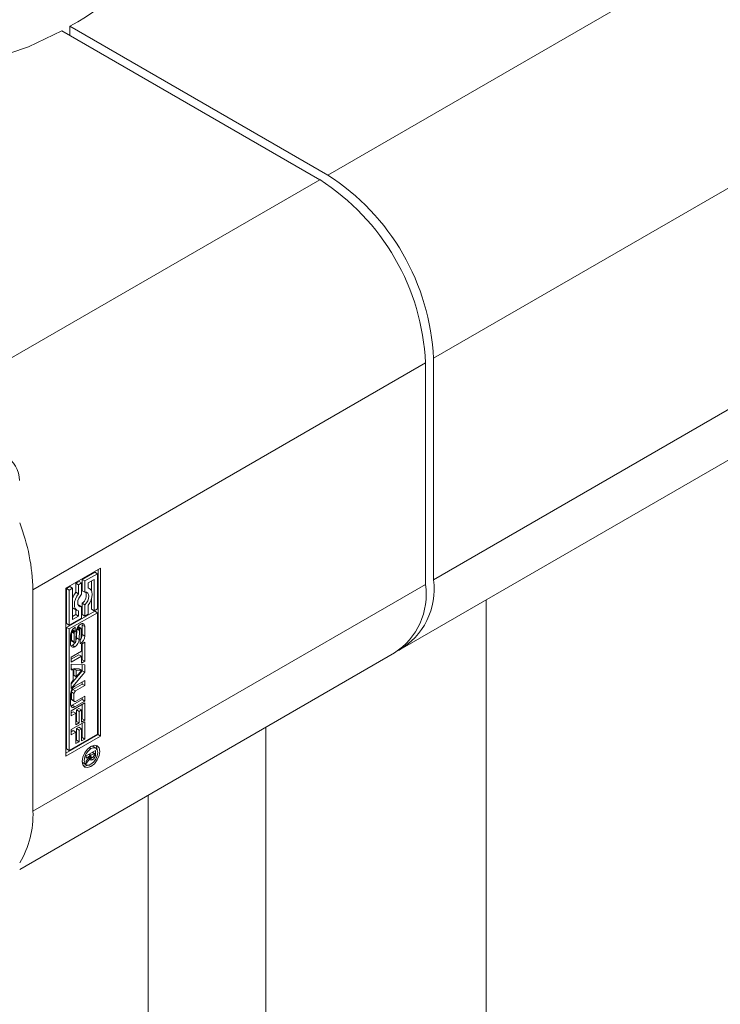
# Model space of a CAD drawing. Header units: millimetres. Extents: x 450 to 25135, y 150 to 17673.
# Tile 82 of 256: x 2933 to 3008, y 15503 to 15609. Entities that reach past the tile are written whole.
import ezdxf

# ---------------------------------------------------------------- set-up
doc = ezdxf.new("R2010")
doc.units = ezdxf.units.MM
doc.linetypes.add('SLD-Continua', pattern=[0])
doc.layers.add('COTAS', color=1, linetype='SLD-Continua')
doc.layers.add('OCULTA', color=8, linetype='SLD-Continua')

msp = doc.modelspace()

# ---------------------------------------------------------------- linework, layer by layer
at = {"color": 7, "linetype": 'SLD-Continua', "lineweight": 18, "ltscale": 30}
for p, q in [((2982.75, 15546.57), (2982.75, 15292.89)), ((2946.59, 15384.35), (2946.59, 15525.69))]:
    msp.add_line(p, q, dxfattribs=at)
at = {"layer": 'COTAS', "linetype": 'SLD-Continua', "lineweight": 18, "ltscale": 30}
for p, q in [((3007.81, 15616.25), (2965.8, 15592)), ((2964.95, 15591.51), (2937.37, 15607.44)), ((2938.22, 15607.93), (2938.22, 15606.95)), ((2938.22, 15607.93), (2965.8, 15592)), ((3019.12, 15596.65), (2977.12, 15572.41)), ((2922.95, 15567.27), (2964.95, 15591.51)), ((3019.12, 15572.97), (2977.12, 15548.73)), ((2977.12, 15572.41), (2977.12, 15548.73)), ((2934.27, 15547.67), (2976.27, 15571.92)), ((2976.27, 15548.24), (2976.27, 15571.92)), ((2973.8, 15541.4), (3015.8, 15565.65)), ((2937.8, 15547.83), (2941.51, 15549.98)), ((2940.88, 15549.53), (2939.55, 15548.76)), ((2941.16, 15549.37), (2939.83, 15548.6)), ((2940.88, 15549.53), (2941.16, 15549.37)), ((2941.16, 15545.61), (2941.16, 15549.37)), ((2941.23, 15532.18), (2941.23, 15549.81)), ((2941.51, 15549.98), (2941.51, 15532.01)), ((2934.27, 15523.99), (2976.27, 15548.24)), ((2939.2, 15548.56), (2938.85, 15548.36)), ((2938.85, 15548.36), (2938.85, 15547.4)), ((2938.85, 15548.36), (2939.13, 15548.2)), ((2939.48, 15548.4), (2939.13, 15548.2)), ((2939.13, 15548.2), (2939.13, 15547.24)), ((2939.2, 15548.56), (2939.48, 15548.4)), ((2939.48, 15547.18), (2939.48, 15548.4)), ((2939.55, 15548.76), (2939.55, 15547.55)), ((2939.55, 15548.76), (2939.83, 15548.6)), ((2939.83, 15548.6), (2939.83, 15547.39)), ((2940.18, 15548.4), (2940.81, 15548.76)), ((2940.18, 15547.84), (2940.18, 15548.4)), ((2940.53, 15548.6), (2940.53, 15547.57)), ((2940.81, 15548.76), (2940.81, 15545.41)), ((2934.27, 15547.67), (2934.27, 15523.99)), ((2937.8, 15529.87), (2937.8, 15547.83)), ((2938.22, 15548), (2937.87, 15547.79)), ((2937.87, 15547.79), (2937.87, 15544.04)), ((2937.87, 15547.79), (2938.15, 15547.63)), ((2938.5, 15547.83), (2938.15, 15547.63)), ((2938.15, 15547.63), (2938.15, 15543.87)), ((2938.22, 15548), (2938.5, 15547.83)), ((2938.5, 15544.48), (2938.5, 15547.83)), ((2938.85, 15547.4), (2939.13, 15547.24)), ((2939.55, 15547.55), (2939.83, 15547.39)), ((2940.33, 15547.79), (2940.18, 15547.88)), ((2939.2, 15546.02), (2939.12, 15546.01)), ((2939.2, 15546.02), (2939.48, 15545.86)), ((2939.55, 15546.22), (2939.55, 15545.01)), ((2939.55, 15546.22), (2939.83, 15546.06)), ((2939.83, 15546.06), (2939.83, 15544.84)), ((2940.18, 15545.05), (2940.18, 15546)), ((2940.53, 15546.68), (2940.53, 15545.57)), ((2940.88, 15545.37), (2937.87, 15543.63)), ((2941.16, 15545.21), (2938.15, 15543.47)), ((2938.85, 15545.01), (2938.5, 15544.81)), ((2938.7, 15545.62), (2938.98, 15545.45)), ((2938.85, 15545.53), (2938.85, 15545.01)), ((2938.85, 15545.01), (2939.13, 15544.84)), ((2939.13, 15545.4), (2939.13, 15544.84)), ((2939.48, 15544.64), (2939.48, 15545.86)), ((2939.55, 15545.01), (2939.83, 15544.84)), ((2939.83, 15544.84), (2940.18, 15545.05)), ((2940.53, 15545.57), (2940.81, 15545.41)), ((2940.81, 15545.41), (2941.16, 15545.61)), ((2940.88, 15545.37), (2941.16, 15545.21)), ((2941.16, 15532.21), (2941.16, 15545.21)), ((2937.87, 15544.04), (2938.15, 15543.87)), ((2938.15, 15543.87), (2939.48, 15544.64)), ((2939.13, 15544.84), (2938.5, 15544.48)), ((2939.53, 15543.88), (2939.53, 15542.87)), ((2939.53, 15543.88), (2939.81, 15543.72)), ((2937.87, 15543.63), (2937.87, 15530.64)), ((2938.15, 15543.47), (2937.87, 15543.63)), ((2938.15, 15543.47), (2938.15, 15530.48)), ((2938.3, 15541.83), (2938.3, 15542.84)), ((2938.4, 15543.15), (2938.4, 15542.29)), ((2938.4, 15543.15), (2938.68, 15542.99)), ((2938.41, 15543.23), (2938.69, 15543.07)), ((2938.44, 15543.31), (2938.72, 15543.15)), ((2938.48, 15543.36), (2938.75, 15543.2)), ((2938.5, 15543.39), (2938.78, 15543.23)), ((2938.5, 15543.39), (2938.77, 15543.23)), ((2938.68, 15542.99), (2938.68, 15542.12)), ((2938.78, 15543.23), (2938.77, 15543.23)), ((2938.78, 15543.65), (2938.78, 15543.23)), ((2938.87, 15542.23), (2938.89, 15543.19)), ((2938.96, 15543.48), (2938.94, 15542.51)), ((2938.96, 15543.48), (2939.24, 15543.31)), ((2938.97, 15543.53), (2939.24, 15543.37)), ((2939, 15543.59), (2939.26, 15543.44)), ((2939.04, 15543.66), (2939.29, 15543.51)), ((2939.07, 15543.71), (2939.34, 15543.56)), ((2939.07, 15543.71), (2939.34, 15543.55)), ((2939.38, 15543.56), (2939.1, 15543.72)), ((2939.24, 15543.31), (2939.22, 15542.35)), ((2939.43, 15542.57), (2939.43, 15543.43)), ((2939.53, 15542.87), (2939.81, 15542.71)), ((2939.81, 15543.72), (2939.81, 15542.71)), ((2938.4, 15542.29), (2938.68, 15542.12)), ((2938.41, 15542.19), (2938.7, 15542.03)), ((2938.45, 15542.16), (2938.73, 15541.99)), ((2938.94, 15542.51), (2939.22, 15542.35)), ((2939.33, 15541.9), (2939.33, 15542.32)), ((2939.36, 15541.91), (2939.33, 15541.93)), ((2939.45, 15541.86), (2939.81, 15542.06)), ((2939.45, 15541.11), (2939.45, 15541.86)), ((2939.53, 15541.9), (2939.53, 15540.17)), ((2939.81, 15542.06), (2939.81, 15540.01)), ((2932.85, 15517.76), (2972.95, 15540.91)), ((2938.35, 15540.47), (2939.45, 15541.11)), ((2939.17, 15540.72), (2938.35, 15540.24)), ((2938.76, 15541.57), (2938.48, 15541.73)), ((2939.17, 15540.72), (2939.45, 15540.55)), ((2939.45, 15540.55), (2938.35, 15539.92)), ((2938.35, 15539.92), (2938.35, 15540.47)), ((2938.35, 15539.69), (2939.81, 15539.64)), ((2938.35, 15539.1), (2938.35, 15539.69)), ((2939.45, 15539.81), (2939.45, 15540.55)), ((2939.53, 15540.17), (2939.45, 15540.13)), ((2939.81, 15540.01), (2939.45, 15539.81)), ((2939.53, 15540.17), (2939.81, 15540.01)), ((2938.35, 15539.23), (2938.59, 15539.09)), ((2938.59, 15539.09), (2938.35, 15539.1)), ((2939.53, 15539), (2938.35, 15537.6)), ((2939.81, 15538.84), (2938.35, 15537.1)), ((2938.59, 15537.98), (2938.59, 15539.09)), ((2938.63, 15539.25), (2938.63, 15538.52)), ((2939.21, 15539.22), (2938.63, 15539.25)), ((2938.63, 15539.25), (2938.91, 15539.08)), ((2939.49, 15539.05), (2938.91, 15539.08)), ((2938.91, 15539.08), (2938.91, 15538.36)), ((2938.91, 15538.36), (2939.49, 15539.05)), ((2939.21, 15539.22), (2939.49, 15539.05)), ((2939.53, 15539.65), (2939.53, 15539)), ((2939.53, 15539), (2939.81, 15538.84)), ((2939.81, 15539.64), (2939.81, 15538.84)), ((2938.35, 15537.69), (2938.59, 15537.98)), ((2938.35, 15537.1), (2938.35, 15537.69)), ((2939.53, 15537.58), (2938.52, 15537)), ((2938.63, 15538.52), (2938.91, 15538.36)), ((2938.76, 15537.36), (2939.81, 15537.97)), ((2939.53, 15537.8), (2939.53, 15537.58)), ((2939.53, 15537.58), (2939.81, 15537.42)), ((2939.81, 15537.97), (2939.81, 15537.42)), ((2938.3, 15535.4), (2938.3, 15536.57)), ((2938.38, 15536.75), (2938.38, 15535.97)), ((2938.38, 15536.75), (2938.66, 15536.58)), ((2938.52, 15537), (2938.81, 15536.84)), ((2938.66, 15536.58), (2938.66, 15535.81)), ((2939.81, 15537.42), (2938.81, 15536.84)), ((2938.35, 15534.71), (2939.81, 15535.56)), ((2938.38, 15535.97), (2938.66, 15535.81)), ((2938.42, 15535.88), (2938.71, 15535.71)), ((2939.53, 15535.92), (2938.47, 15535.31)), ((2939.81, 15535.75), (2938.76, 15535.14)), ((2938.81, 15535.72), (2939.81, 15536.3)), ((2939.53, 15536.14), (2939.53, 15535.92)), ((2939.53, 15535.92), (2939.81, 15535.75)), ((2939.81, 15536.3), (2939.81, 15535.75)), ((2939.81, 15535.56), (2939.81, 15533.71)), ((2938.35, 15534.17), (2938.35, 15534.71)), ((2938.56, 15534.62), (2938.35, 15534.49)), ((2938.85, 15534.46), (2938.35, 15534.17)), ((2938.47, 15535.31), (2938.76, 15535.14)), ((2938.56, 15534.62), (2938.85, 15534.46)), ((2938.85, 15533.22), (2938.85, 15534.46)), ((2939.17, 15534.97), (2938.92, 15534.82)), ((2938.92, 15534.82), (2938.92, 15533.59)), ((2938.92, 15534.82), (2939.2, 15534.66)), ((2939.17, 15534.97), (2939.45, 15534.81)), ((2939.45, 15534.81), (2939.2, 15534.66)), ((2939.2, 15534.66), (2939.2, 15533.42)), ((2939.45, 15533.5), (2939.45, 15534.81)), ((2939.53, 15535.4), (2939.53, 15533.87)), ((2938.35, 15532.71), (2939.81, 15533.55)), ((2938.92, 15533.59), (2938.85, 15533.54)), ((2939.2, 15533.42), (2938.85, 15533.22)), ((2938.92, 15533.59), (2939.2, 15533.42)), ((2939.53, 15533.87), (2939.45, 15533.83)), ((2939.81, 15533.71), (2939.45, 15533.5)), ((2939.53, 15533.87), (2939.81, 15533.71)), ((2939.53, 15533.39), (2939.53, 15531.87)), ((2939.81, 15533.55), (2939.81, 15531.7)), ((2938.35, 15532.16), (2938.35, 15532.71)), ((2938.56, 15532.61), (2938.35, 15532.48)), ((2938.85, 15532.45), (2938.35, 15532.16)), ((2938.56, 15532.61), (2938.85, 15532.45)), ((2938.85, 15531.21), (2938.85, 15532.45)), ((2939.17, 15532.96), (2938.92, 15532.82)), ((2938.92, 15532.82), (2938.92, 15531.58)), ((2938.92, 15532.82), (2939.2, 15532.65)), ((2939.17, 15532.96), (2939.45, 15532.8)), ((2939.45, 15532.8), (2939.2, 15532.65)), ((2939.2, 15532.65), (2939.2, 15531.41)), ((2939.45, 15531.5), (2939.45, 15532.8)), ((2937.8, 15530.2), (2941.23, 15532.18)), ((2941.51, 15532.01), (2937.8, 15529.87)), ((2938.15, 15530.48), (2941.16, 15532.21)), ((2938.92, 15531.58), (2938.85, 15531.53)), ((2939.2, 15531.41), (2938.85, 15531.21)), ((2938.92, 15531.58), (2939.2, 15531.41)), ((2939.53, 15531.87), (2939.45, 15531.82)), ((2939.81, 15531.7), (2939.45, 15531.5)), ((2939.53, 15531.87), (2939.81, 15531.7)), ((2941.51, 15532.01), (2941.23, 15532.18)), ((2937.87, 15530.64), (2938.15, 15530.48)), ((2939.96, 15529.89), (2940.98, 15530.47)), ((2940.48, 15530.68), (2940.29, 15530.79)), ((2940.71, 15530.89), (2940.51, 15530.94)), ((2940.61, 15530.26), (2940.81, 15530.15)), ((2940.69, 15530.31), (2940.69, 15530.25)), ((2940.69, 15530.25), (2940.98, 15530.09)), ((2940.99, 15530.73), (2940.71, 15530.89)), ((2940.98, 15530.47), (2940.98, 15530.09)), ((2939.55, 15529.27), (2939.69, 15529.12)), ((2940.43, 15529.93), (2939.96, 15529.66)), ((2939.96, 15529.35), (2940.43, 15529.93)), ((2939.96, 15529.66), (2939.96, 15529.89)), ((2940.35, 15529.6), (2939.96, 15529.09)), ((2939.96, 15529.09), (2939.96, 15529.35)), ((2940.22, 15529.68), (2940.35, 15529.6)), ((2940.23, 15530.04), (2940.43, 15529.93)), ((2940.28, 15530.07), (2940.48, 15529.96)), ((2940.35, 15529.83), (2940.53, 15529.72)), ((2940.35, 15529.82), (2940.54, 15529.71)), ((2940.65, 15529.5), (2940.36, 15529.66)), ((2940.37, 15529.66), (2940.65, 15529.5)), ((2940.67, 15529.51), (2940.39, 15529.67)), ((2940.39, 15529.52), (2940.5, 15529.45)), ((2940.43, 15529.93), (2940.48, 15529.9)), ((2940.81, 15530.15), (2940.48, 15529.96)), ((2940.48, 15529.96), (2940.48, 15529.9)), ((2940.65, 15529.5), (2940.65, 15529.5)), ((2940.73, 15529.79), (2940.87, 15529.71)), ((2940.81, 15530.06), (2940.81, 15530.15)), ((2940.81, 15530.03), (2940.81, 15530.06)), ((2940.81, 15530), (2940.81, 15530.03)), ((2940.81, 15530), (2940.95, 15529.92)), ((2939.69, 15529.12), (2939.97, 15528.95)), ((2940.48, 15528.76), (2940.22, 15528.91))]:
    msp.add_line(p, q, dxfattribs=at)
at = {"layer": 'COTAS', "linetype": 'SLD-Continua', "lineweight": 18, "ltscale": 30, "flags": 128}
for points in [[(2937.37, 15607.44), (2933.78, 15605.73), (2929.78, 15604.37), (2925.46, 15603.38), (2920.93, 15602.79), (2916.29, 15602.61), (2911.66, 15602.84), (2907.15, 15603.49), (2902.86, 15604.52), (2898.91, 15605.93), (2895.37, 15607.68), (2892.35, 15609.72), (2889.91, 15612), (2888.11, 15614.47), (2887, 15617.08), (2886.59, 15619.75), (2886.59, 15619.92)], [(2939.13, 15547.24), (2938.95, 15546.96), (2938.82, 15546.66), (2938.73, 15546.36), (2938.7, 15546.07), (2938.73, 15545.82), (2938.82, 15545.61), (2938.95, 15545.47), (2939.13, 15545.4)], [(2939.48, 15545.86), (2939.31, 15545.85), (2939.17, 15545.93), (2939.09, 15546.07), (2939.06, 15546.27), (2939.09, 15546.51), (2939.17, 15546.76), (2939.31, 15546.99), (2939.48, 15547.18)], [(2939.83, 15547.39), (2940, 15547.39), (2940.14, 15547.31), (2940.23, 15547.17), (2940.26, 15546.97), (2940.23, 15546.73), (2940.14, 15546.49), (2940, 15546.25), (2939.83, 15546.06)], [(2940.18, 15546), (2940.36, 15546.28), (2940.5, 15546.58), (2940.58, 15546.89), (2940.61, 15547.17), (2940.58, 15547.43), (2940.5, 15547.63), (2940.36, 15547.77), (2940.18, 15547.84)], [(2939.53, 15543.88), (2939.52, 15543.98), (2939.51, 15544.04)], [(2938.41, 15543.25), (2938.41, 15543.24), (2938.41, 15543.23)], [(2938.96, 15543.49), (2938.96, 15543.49), (2938.96, 15543.48), (2938.96, 15543.48)], [(2938.33, 15541.67), (2938.39, 15541.69), (2938.48, 15541.73)], [(2938.33, 15535.25), (2938.38, 15535.26), (2938.47, 15535.31)], [(2940.48, 15528.76), (2940.12, 15528.64), (2939.82, 15528.69), (2939.62, 15528.93), (2939.55, 15529.3), (2939.62, 15529.76), (2939.82, 15530.22), (2940.12, 15530.63), (2940.48, 15530.92)], [(2940.48, 15530.68), (2940.2, 15530.45), (2939.97, 15530.14), (2939.81, 15529.78), (2939.76, 15529.42), (2939.81, 15529.13), (2939.97, 15528.95), (2940.2, 15528.91), (2940.48, 15529)], [(2940.48, 15530.92), (2940.84, 15531.05), (2941.14, 15530.99), (2941.35, 15530.75), (2941.42, 15530.38), (2941.35, 15529.93), (2941.14, 15529.46), (2940.84, 15529.05), (2940.48, 15528.76)], [(2940.48, 15529), (2940.76, 15529.23), (2940.99, 15529.55), (2941.15, 15529.91), (2941.21, 15530.26), (2941.15, 15530.55), (2940.99, 15530.73), (2940.76, 15530.77), (2940.48, 15530.68)], [(2940.69, 15530.22), (2940.69, 15530.23), (2940.69, 15530.25)], [(2940.99, 15531.04), (2941.06, 15530.92), (2941.14, 15530.58)], [(2940.17, 15528.91), (2939.84, 15528.8), (2939.69, 15528.8)]]:
    msp.add_lwpolyline(points, dxfattribs=at)
at = {"layer": 'COTAS', "linetype": 'SLD-Continua', "lineweight": 18, "ltscale": 900}
for centre, radius, start, end in [((2931.62, 15621.44), 15.04, 296.016, 354.2086), ((2951.7, 15570.8), 24.59, 2.6057, 57.3931), ((2952.55, 15571.29), 24.59, 2.6061, 57.3948), ((2929.47, 15559.19), 3.38, 2.5991, 57.395), ((2913.32, 15547.23), 20.95, 1.1947, 21.2095), ((2968.91, 15547.15), 7.43, 302.9192, 8.3913), ((2969.67, 15547.72), 7.52, 299.4919, 7.6896), ((2940.64, 15546.05), 2.24, 143.0384, 162.4946), ((2938.89, 15547.07), 1.08, 307.7614, 17.5455), ((2938.95, 15546.04), 0.496, 204.7906, 239.4144), ((2939.89, 15543.14), 1, 122.601, 177.5011), ((2939.53, 15543.77), 0.284, 350.7353, 129.2371), ((2939.3, 15542.8), 0.998, 122.5817, 177.4347), ((2938.78, 15543.15), 0.385, 168.2198, 180.1897), ((2939.07, 15542.99), 0.386, 168.2297, 180.1798), ((2939.05, 15543), 0.37, 155.7795, 169.3729), ((2938.91, 15543.07), 0.216, 141.0331, 157.117), ((2938.84, 15543.12), 0.124, 122.9692, 139.8283), ((2938.08, 15544.89), 1.42, 298.4407, 299.3852), ((2939.08, 15543.69), 0.0343, 61.457, 90.4705), ((2939.71, 15543.29), 0.472, 161.808, 170.895), ((2939.88, 15543.29), 0.636, 173.0483, 178.0019), ((2939.57, 15543.34), 0.319, 148.2771, 161.9337), ((2939.41, 15543.44), 0.134, 122.4442, 149.048), ((2939.36, 15543.52), 0.0407, 52.2077, 127.3791), ((2939.34, 15543.55), 0.00873, 106.7148, 124.1006), ((2939.32, 15543.48), 0.101, 12.4972, 47.9838), ((2938.59, 15542.91), 0.938, 330.4884, 357.9703), ((2939.15, 15543.43), 0.281, 359.6384, 14.6), ((2938.58, 15541.79), 0.284, 170.7315, 309.2409), ((2938.64, 15542.28), 0.241, 178.5807, 201.1757), ((2938.48, 15542.22), 0.0714, 198.2808, 238.5178), ((2938.01, 15542.5), 0.9, 301.6277, 325.5065), ((2938.93, 15542.12), 0.249, 178.9602, 200.7962), ((2938.76, 15542.05), 0.0697, 198.1793, 248.3889), ((2938.75, 15542.04), 0.0489, 256.5702, 303.8994), ((2938.22, 15542.41), 1, 302.6459, 356.5587), ((2938.71, 15542.11), 0.133, 302.4067, 332.4205), ((2938.48, 15542.23), 0.387, 331.0322, 343.2038), ((2938.4, 15542.26), 0.473, 343.0401, 356.2038), ((2938.06, 15542.55), 0.875, 338.0116, 357.6984), ((2939.27, 15542.42), 0.12, 301.06, 324.5805), ((2938.35, 15543.72), 2.07, 298.3739, 299.113), ((2938.82, 15542.75), 0.998, 302.5817, 357.4347), ((2939.17, 15542.5), 0.251, 323.6306, 341.6909), ((2939.09, 15542.54), 0.335, 339.0962, 351.7786), ((2939.04, 15542.57), 0.385, 349.7104, 359.9635), ((2939.29, 15536.53), 0.984, 122.6085, 177.4039), ((2938.69, 15536.73), 0.315, 122.6168, 177.3791), ((2938.98, 15536.57), 0.315, 122.6237, 177.384), ((2938.48, 15535.96), 0.103, 174.355, 234.297), ((2938.75, 15535.79), 0.0895, 170.7614, 309.2073), ((2938.58, 15535.36), 0.279, 170.7671, 309.213), ((2940.17, 15530), 0.392, 289.871, 299.7147), ((2940.51, 15529.61), 0.162, 184.8091, 263.4455), ((2940.31, 15529.74), 0.098, 300.0514, 302.6627), ((2940.25, 15529.9), 0.265, 295.357, 300.7233), ((2940.14, 15530.1), 0.497, 300.6909, 314.3866), ((2940.76, 15529.88), 0.281, 175.4051, 214.6904), ((2940.5, 15529.72), 0.267, 268.2289, 302.3043), ((2940.58, 15529.8), 0.0936, 234.2588, 304.9209), ((2940.57, 15529.86), 0.151, 294.5941, 301.763), ((2940.48, 15530.03), 0.348, 300.0811, 310.5705), ((2940.54, 15529.74), 0.265, 295.357, 300.7233), ((2940.37, 15530), 0.582, 301.7861, 329.7911), ((2940.53, 15529.97), 0.269, 310.6617, 341.1261), ((2940.29, 15530.04), 0.52, 342.2395, 355.7428), ((2940.27, 15530.08), 0.699, 328.188, 346.6984), ((2940.15, 15530.1), 0.821, 347.1299, 359.0331), ((2924.54, 15523.55), 9.74, 328.6263, 2.5745)]:
    msp.add_arc(centre, radius, start, end, dxfattribs=at)
at = {"layer": 'OCULTA', "linetype": 'SLD-Continua', "lineweight": 18, "ltscale": 30}
msp.add_line((2959.18, 15532.96), (2959.18, 15376.77), dxfattribs=at)
msp.add_line((2959.18, 15532.96), (2959.18, 15376.77), dxfattribs=at)
msp.add_line((2959.18, 15532.96), (2959.18, 15376.77), dxfattribs=at)
msp.add_line((2959.18, 15532.96), (2959.18, 15376.77), dxfattribs=at)

doc.saveas('drawing.dxf')
